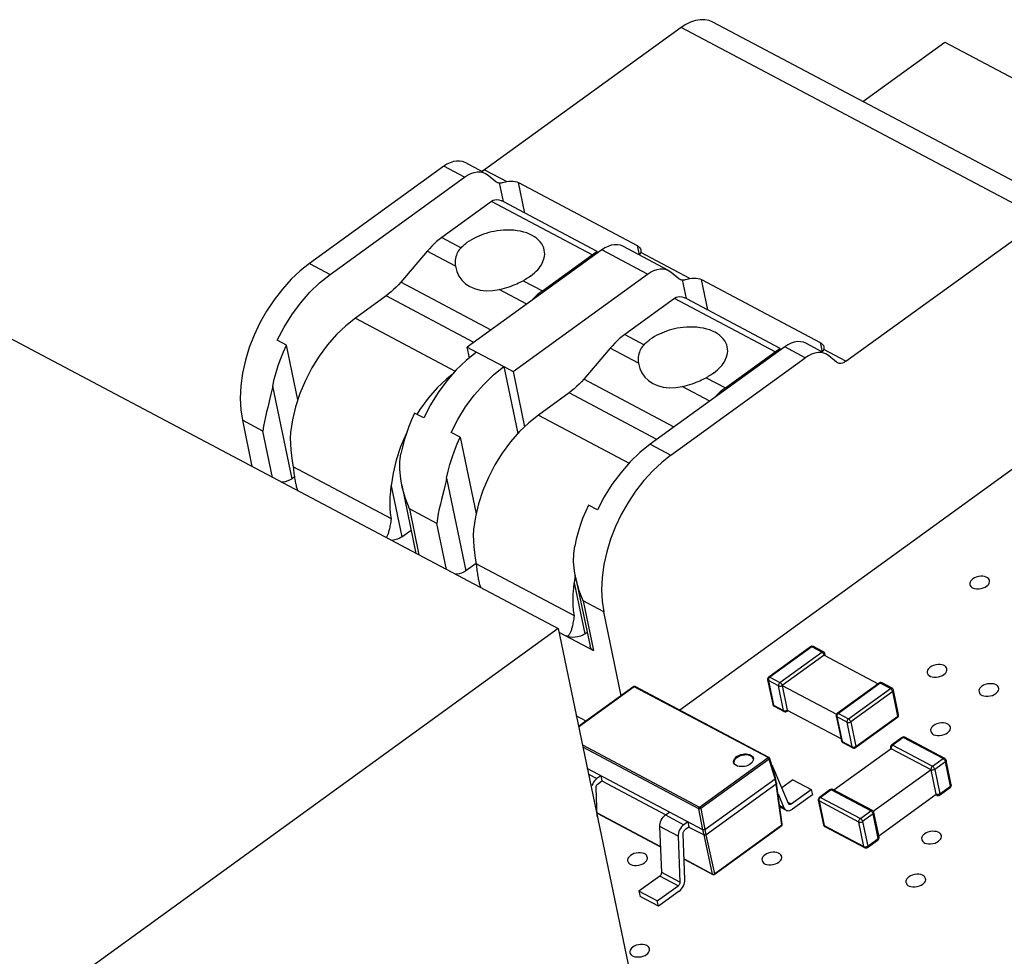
# Model space of a CAD drawing. Header units: millimetres. Extents: x 0 to 210, y 0 to 297.
# Tile 13 of 15: x 95 to 115, y 237 to 256. Entities that reach past the tile are written whole.
import ezdxf

# ---------------------------------------------------------------- set-up
doc = ezdxf.new("R2010")
doc.units = ezdxf.units.MM
doc.header["$LTSCALE"] = 19.36
doc.layers.get('0').update_dxf_attribs({"linetype": 'CONTINUOUS'})

msp = doc.modelspace()

# ---------------------------------------------------------------- linework, layer by layer
at = {"color": 7, "linetype": 'Continuous'}
for p, q in [((115.907, 251.853), (108.655, 255.695)), ((108.017, 255.586), (104.074, 252.73)), ((111.661, 254.102), (113.307, 255.294)), ((113.307, 255.294), (122.762, 250.284)), ((103.257, 252.802), (100.56, 250.848)), ((104.047, 252.681), (103.682, 252.874)), ((104.039, 252.709), (104.014, 252.699)), ((104.074, 252.73), (104.039, 252.709)), ((100.973, 250.63), (103.67, 252.583)), ((104.095, 252.655), (104.143, 252.624)), ((104.143, 252.624), (104.298, 252.495)), ((104.354, 252.47), (104.367, 252.469)), ((104.367, 252.469), (104.388, 252.469)), ((104.752, 252.473), (107.139, 251.209)), ((104.216, 252.096), (103.214, 251.37)), ((106.334, 251.093), (104.458, 252.087)), ((111.326, 248.888), (115.269, 251.743)), ((106.424, 251.124), (103.727, 249.17)), ((107.767, 250.71), (106.849, 251.196)), ((102.92, 251.096), (102.391, 250.475)), ((105.234, 250.3), (106.236, 251.026)), ((106.34, 251.063), (106.334, 251.093)), ((106.334, 251.093), (106.334, 251.093)), ((104.645, 248.684), (107.342, 250.637)), ((107.767, 250.71), (107.815, 250.678)), ((107.815, 250.678), (107.97, 250.549)), ((108.026, 250.525), (108.039, 250.523)), ((108.039, 250.523), (108.06, 250.524)), ((108.424, 250.528), (110.811, 249.263)), ((102.097, 250.2), (101.482, 249.754)), ((107.888, 250.15), (106.886, 249.425)), ((110.006, 249.147), (108.13, 250.142)), ((93.204, 250.066), (105.551, 243.524)), ((100.098, 249.213), (99.914, 249.31)), ((100.327, 248.112), (100.098, 249.213)), ((103.77, 248.961), (103.727, 249.17)), ((103.727, 249.17), (103.91, 249.073)), ((106.592, 249.15), (106.063, 248.529)), ((110.096, 249.178), (107.399, 247.225)), ((110.012, 249.118), (110.006, 249.147)), ((110.006, 249.147), (110.006, 249.147)), ((110.853, 249.075), (110.521, 249.251)), ((107.812, 247.006), (110.509, 248.959)), ((108.906, 248.355), (109.908, 249.08)), ((110.872, 249.107), (110.879, 249.124)), ((110.982, 249), (110.934, 249.032)), ((111.137, 248.871), (110.982, 249)), ((104.461, 248.781), (104.741, 247.437)), ((104.461, 248.781), (104.645, 248.684)), ((111.156, 248.859), (111.137, 248.871)), ((104.645, 248.684), (104.876, 247.573)), ((105.769, 248.254), (105.154, 247.809)), ((116.582, 248.111), (107.99, 241.889)), ((102.852, 247.754), (102.668, 247.851)), ((102.778, 247.923), (102.723, 247.834)), ((99.214, 247.705), (99.407, 246.779)), ((103.586, 247.365), (103.402, 247.462)), ((103.586, 247.365), (103.906, 245.829)), ((102.39, 247.173), (102.302, 246.906)), ((102.206, 245.728), (100.236, 246.772)), ((100.259, 246.568), (100.211, 246.533)), ((100.211, 246.533), (100.17, 246.508)), ((102.413, 246.404), (102.698, 245.035)), ((106.34, 245.906), (106.156, 246.003)), ((102.415, 245.366), (102.601, 245.501)), ((103.903, 244.832), (103.7, 244.685)), ((105.878, 243.782), (103.908, 244.826)), ((105.895, 244.588), (105.874, 244.441)), ((105.901, 244.555), (106.19, 243.171)), ((106.817, 242.179), (106.467, 243.862)), ((105.551, 243.524), (92.951, 234.4)), ((105.551, 243.524), (107.297, 235.142)), ((105.565, 243.454), (106.261, 243.086)), ((106.087, 243.42), (106.131, 243.452)), ((110.615, 243.162), (109.775, 242.553)), ((110.626, 243.168), (110.615, 243.162)), ((110.874, 243.059), (110.672, 243.166)), ((110.911, 242.978), (110.902, 243.022)), ((110.886, 242.992), (110.046, 242.383)), ((110.886, 242.992), (111.971, 242.417)), ((109.754, 242.499), (109.857, 242.006)), ((111.992, 242.432), (111.152, 241.824)), ((112.003, 242.438), (111.992, 242.432)), ((112.251, 242.329), (112.049, 242.436)), ((110.046, 242.383), (110.148, 241.891)), ((110.046, 242.383), (111.137, 241.805)), ((112.381, 241.8), (112.279, 242.292)), ((109.884, 241.97), (110.086, 241.863)), ((110.132, 241.86), (110.143, 241.867)), ((110.143, 241.867), (110.158, 241.877)), ((110.148, 241.891), (111.225, 241.321)), ((106.115, 241.67), (105.915, 241.776)), ((111.131, 241.769), (111.234, 241.277)), ((111.52, 241.137), (112.36, 241.745)), ((111.261, 241.24), (111.463, 241.133)), ((112.453, 241.341), (112.24, 241.187)), ((112.465, 241.348), (112.453, 241.341)), ((113.308, 240.922), (112.51, 241.345)), ((112.233, 241.115), (111.085, 240.284)), ((111.509, 241.131), (111.52, 241.137)), ((112.218, 241.142), (112.219, 241.132)), ((112.219, 241.132), (112.223, 241.113)), ((113.032, 240.692), (112.233, 241.115)), ((113.438, 240.393), (113.336, 240.885)), ((113.032, 240.692), (111.873, 239.853)), ((113.134, 240.2), (113.032, 240.692)), ((111.004, 240.292), (110.792, 240.138)), ((111.017, 240.299), (111.004, 240.292)), ((111.86, 239.873), (111.061, 240.296)), ((113.205, 240.184), (113.417, 240.338)), ((110.77, 240.094), (110.771, 240.084)), ((110.771, 240.084), (110.873, 239.591)), ((111.985, 239.368), (113.134, 240.2)), ((113.129, 240.19), (113.148, 240.18)), ((113.193, 240.178), (113.205, 240.184)), ((111.99, 239.344), (111.888, 239.836)), ((110.901, 239.555), (111.7, 239.131)), ((111.756, 239.135), (111.969, 239.289)), ((111.745, 239.129), (111.757, 239.135))]:
    msp.add_line(p, q, dxfattribs=at)
at = {"color": 9, "linetype": 'Continuous'}
for p, q in [((115.269, 251.743), (108.017, 255.586)), ((103.67, 252.583), (103.257, 252.802)), ((104.074, 252.73), (104.52, 252.493)), ((104.367, 252.469), (104.446, 252.092)), ((104.879, 251.864), (104.752, 252.473)), ((106.236, 251.026), (104.216, 252.096)), ((103.214, 251.37), (103.601, 251.166)), ((107.342, 250.637), (106.424, 251.124)), ((107.139, 251.209), (107.178, 251.022)), ((103.489, 250.794), (102.92, 251.096)), ((106.243, 250.992), (106.236, 251.026)), ((108.192, 250.548), (107.207, 251.07)), ((100.56, 250.848), (100.973, 250.63)), ((108.039, 250.523), (108.118, 250.147)), ((108.551, 249.918), (108.424, 250.528)), ((104.203, 249.515), (102.391, 250.475)), ((104.921, 250.035), (104.37, 250.327)), ((104.847, 250.505), (105.234, 250.3)), ((103.859, 249.266), (102.097, 250.2)), ((109.908, 249.08), (107.888, 250.15)), ((101.482, 249.754), (103.485, 248.693)), ((106.886, 249.425), (107.273, 249.22)), ((107.161, 248.848), (106.592, 249.15)), ((110.509, 248.959), (110.096, 249.178)), ((110.811, 249.263), (110.85, 249.076)), ((103.91, 249.073), (104.461, 248.781)), ((109.915, 249.047), (109.908, 249.08)), ((111.326, 248.888), (110.879, 249.124)), ((108.519, 248.56), (108.906, 248.355)), ((100.211, 246.533), (99.824, 248.392)), ((107.875, 247.57), (106.063, 248.529)), ((108.593, 248.09), (108.042, 248.382)), ((107.531, 247.321), (105.769, 248.254)), ((105.154, 247.809), (106.973, 246.845)), ((99.627, 247.486), (99.214, 247.705)), ((99.82, 246.56), (99.627, 247.486)), ((107.399, 247.225), (107.812, 247.006)), ((102.202, 246.387), (102.415, 245.366)), ((103.313, 246.544), (103.7, 244.685)), ((102.565, 245.929), (102.758, 245.004)), ((103.116, 245.637), (102.565, 245.929)), ((103.309, 244.712), (103.116, 245.637)), ((105.874, 244.441), (106.087, 243.42)), ((106.053, 244.081), (106.261, 243.086)), ((106.467, 243.862), (106.053, 244.081)), ((110.638, 243.16), (109.798, 242.552)), ((110, 242.445), (110.84, 243.053)), ((110.84, 243.053), (110.638, 243.16)), ((110.672, 243.166), (110.672, 243.166)), ((110.851, 243.059), (110.84, 243.053)), ((110.882, 243.003), (110.886, 242.992)), ((110.894, 242.999), (110.886, 242.992)), ((109.76, 242.488), (109.768, 242.482)), ((109.768, 242.494), (109.768, 242.482)), ((109.768, 242.482), (109.871, 241.989)), ((109.97, 242.375), (109.768, 242.482)), ((109.798, 242.552), (110, 242.445)), ((112.015, 242.43), (111.175, 241.822)), ((111.998, 242.434), (111.992, 242.432)), ((112.217, 242.323), (112.015, 242.43)), ((112.049, 242.436), (112.049, 242.436)), ((107.079, 242.359), (105.962, 241.55)), ((107.068, 242.36), (107.068, 242.36)), ((109.762, 240.938), (107.079, 242.359)), ((110.073, 241.882), (109.97, 242.375)), ((111.377, 241.715), (112.217, 242.323)), ((112.263, 242.262), (111.423, 241.654)), ((112.227, 242.317), (112.217, 242.323)), ((112.365, 241.77), (112.263, 242.262)), ((109.871, 241.989), (110.073, 241.882)), ((110.137, 241.884), (110.148, 241.891)), ((111.347, 241.645), (111.145, 241.752)), ((111.145, 241.752), (111.248, 241.26)), ((111.166, 241.813), (111.175, 241.822)), ((111.175, 241.822), (111.377, 241.715)), ((111.45, 241.153), (111.347, 241.645)), ((111.423, 241.654), (111.525, 241.161)), ((111.525, 241.161), (112.365, 241.77)), ((112.365, 241.751), (112.36, 241.745)), ((111.234, 241.277), (111.234, 241.277)), ((111.248, 241.26), (111.45, 241.153)), ((112.476, 241.339), (112.263, 241.185)), ((112.458, 241.343), (112.453, 241.341)), ((112.453, 241.341), (112.453, 241.341)), ((113.274, 240.916), (112.476, 241.339)), ((106.037, 241.19), (108.389, 239.944)), ((108.374, 239.91), (106.047, 241.143)), ((111.514, 241.155), (111.525, 241.161)), ((112.225, 241.121), (112.233, 241.115)), ((112.232, 241.127), (112.233, 241.115)), ((112.263, 241.185), (113.062, 240.762)), ((108.389, 239.944), (109.762, 240.938)), ((109.784, 240.908), (108.411, 239.914)), ((109.903, 240.513), (109.784, 240.908)), ((109.788, 240.924), (109.904, 240.537)), ((113.062, 240.762), (113.274, 240.916)), ((113.32, 240.854), (113.107, 240.701)), ((113.284, 240.922), (113.274, 240.916)), ((113.316, 240.866), (113.32, 240.854)), ((113.328, 240.862), (113.32, 240.854)), ((113.422, 240.362), (113.32, 240.854)), ((113.336, 240.885), (113.336, 240.885)), ((109.843, 240.754), (109.867, 240.741)), ((113.107, 240.701), (113.21, 240.208)), ((106.159, 240.605), (106.328, 240.515)), ((109.925, 240.409), (109.903, 240.513)), ((110.04, 239.585), (109.925, 240.409)), ((111.027, 240.29), (110.815, 240.136)), ((111.004, 240.292), (111.004, 240.292)), ((111.826, 239.867), (111.027, 240.29)), ((113.21, 240.208), (113.422, 240.362)), ((110.777, 240.073), (110.785, 240.067)), ((110.785, 240.067), (110.888, 239.574)), ((111.584, 239.643), (110.785, 240.067)), ((110.805, 240.128), (110.815, 240.136)), ((110.806, 240.14), (110.815, 240.136)), ((110.815, 240.136), (111.614, 239.713)), ((113.145, 240.196), (113.134, 240.2)), ((113.138, 240.19), (113.134, 240.2)), ((113.205, 240.184), (113.205, 240.184)), ((113.211, 240.198), (113.21, 240.208)), ((108.456, 239.488), (108.374, 239.91)), ((108.411, 239.914), (108.493, 239.493)), ((109.996, 239.974), (110.081, 239.929)), ((110.161, 240.043), (110.229, 240.007)), ((111.614, 239.713), (111.826, 239.867)), ((106.332, 239.828), (107.606, 239.153)), ((107.705, 239.785), (108.073, 239.591)), ((111.871, 239.806), (111.659, 239.652)), ((111.659, 239.652), (111.762, 239.16)), ((111.868, 239.817), (111.871, 239.806)), ((111.974, 239.313), (111.871, 239.806)), ((111.888, 239.836), (111.888, 239.836)), ((107.957, 239.358), (107.59, 239.552)), ((108.478, 239.384), (108.456, 239.488)), ((108.493, 239.493), (108.515, 239.388)), ((108.687, 238.605), (110.04, 239.585)), ((110.037, 239.573), (110.037, 239.573)), ((110.048, 239.599), (110.048, 239.599)), ((110.873, 239.591), (110.873, 239.591)), ((110.888, 239.574), (111.686, 239.151)), ((111.686, 239.151), (111.584, 239.643)), ((108.649, 238.601), (108.478, 239.384)), ((108.515, 239.388), (108.687, 238.605)), ((111.762, 239.16), (111.974, 239.313)), ((111.973, 239.295), (111.969, 239.289)), ((111.75, 239.153), (111.762, 239.16)), ((108.077, 238.904), (108.649, 238.601)), ((107.956, 238.361), (107.589, 238.556)), ((107.995, 238.439), (107.628, 238.634)), ((108.656, 238.592), (108.656, 238.592)), ((108.684, 238.593), (108.684, 238.593))]:
    msp.add_line(p, q, dxfattribs=at)
at = {"color": 6, "linetype": 'Continuous'}
for p, q in [((107.068, 242.36), (105.96, 241.558)), ((107.096, 242.362), (107.096, 242.362)), ((109.779, 240.941), (107.096, 242.362)), ((109.077, 240.827), (109.072, 240.841)), ((109.072, 240.841), (109.076, 240.82)), ((109.473, 240.903), (109.468, 240.924)), ((109.911, 240.53), (109.792, 240.925)), ((108.456, 239.488), (106.135, 240.718)), ((109.434, 240.832), (109.408, 240.81)), ((110.172, 240.016), (109.867, 240.741)), ((106.409, 240.573), (106.328, 240.515)), ((106.35, 240.41), (106.43, 240.468)), ((106.409, 240.573), (106.43, 240.468)), ((106.43, 240.468), (107.709, 239.791)), ((108.493, 239.493), (109.903, 240.513)), ((109.911, 240.529), (109.911, 240.53)), ((109.933, 240.424), (109.911, 240.529)), ((110.262, 240.491), (110.04, 240.331)), ((110.262, 240.491), (110.629, 240.297)), ((106.243, 240.41), (106.229, 240.378)), ((106.335, 239.758), (106.312, 240.333)), ((108.515, 239.388), (109.925, 240.409)), ((109.933, 240.424), (109.933, 240.423)), ((110.048, 239.599), (109.933, 240.423)), ((110.229, 240.007), (110.629, 240.297)), ((110.629, 240.297), (110.651, 240.192)), ((109.963, 240.209), (110.081, 239.929)), ((110.651, 240.192), (110.25, 239.902)), ((110, 239.946), (110.123, 239.88)), ((110.168, 240.009), (110.186, 240)), ((110.179, 240.006), (110.172, 240.016)), ((110.186, 240), (110.179, 240.006)), ((106.333, 239.822), (107.606, 239.147)), ((107.659, 239.741), (107.681, 239.765)), ((107.681, 239.765), (107.705, 239.785)), ((107.705, 239.785), (107.786, 239.843)), ((107.628, 238.634), (107.59, 239.552)), ((107.987, 239.486), (107.973, 239.454)), ((108.153, 239.649), (108.073, 239.591)), ((108.175, 239.544), (108.094, 239.486)), ((108.153, 239.649), (108.175, 239.544)), ((108.175, 239.544), (108.478, 239.384)), ((108.684, 238.593), (110.037, 239.573)), ((107.957, 239.358), (107.995, 238.439)), ((108.094, 238.49), (108.056, 239.408)), ((108.077, 238.898), (108.656, 238.592)), ((107.589, 238.556), (107.172, 238.254)), ((107.539, 238.06), (107.956, 238.361)), ((108.064, 238.361), (108.077, 238.394)), ((107.172, 238.254), (107.194, 238.149)), ((107.539, 238.06), (107.172, 238.254)), ((107.561, 237.955), (107.194, 238.149)), ((107.978, 238.257), (107.561, 237.955)), ((107.561, 237.955), (107.539, 238.06))]:
    msp.add_line(p, q, dxfattribs=at)
at = {"color": 7, "linetype": 'Continuous'}
for points in [[(108.655, 255.695), (108.579, 255.725), (108.493, 255.742), (108.401, 255.743), (108.305, 255.726), (108.207, 255.693), (108.112, 255.647), (108.017, 255.586)], [(103.682, 252.874), (103.632, 252.895), (103.574, 252.906), (103.513, 252.906), (103.449, 252.895), (103.384, 252.873), (103.32, 252.842), (103.257, 252.802)], [(103.67, 252.583), (103.733, 252.623), (103.797, 252.654), (103.862, 252.676), (103.926, 252.687), (103.987, 252.687), (104.045, 252.676), (104.095, 252.655)], [(104.298, 252.495), (104.308, 252.488), (104.317, 252.482)], [(104.388, 252.469), (104.411, 252.472), (104.436, 252.476), (104.464, 252.481), (104.492, 252.487), (104.52, 252.493)], [(104.52, 252.493), (104.563, 252.501), (104.604, 252.503), (104.646, 252.502), (104.685, 252.496), (104.72, 252.487), (104.752, 252.473)], [(104.317, 252.482), (104.318, 252.481), (104.33, 252.476), (104.342, 252.473), (104.354, 252.47)], [(104.458, 252.087), (104.413, 252.107), (104.366, 252.121), (104.322, 252.126), (104.281, 252.123), (104.246, 252.113), (104.216, 252.096)], [(105.229, 250.855), (105.246, 250.892), (105.259, 250.926), (105.269, 250.962), (105.276, 250.999), (105.28, 251.038), (105.279, 251.079), (105.273, 251.121), (105.261, 251.164), (105.244, 251.206), (105.221, 251.247), (105.192, 251.285), (105.158, 251.322), (105.119, 251.356), (105.075, 251.387), (105.027, 251.415), (104.975, 251.44), (104.919, 251.463), (104.859, 251.481), (104.795, 251.497), (104.728, 251.509), (104.659, 251.517), (104.59, 251.521), (104.521, 251.522), (104.454, 251.519), (104.389, 251.513), (104.326, 251.505), (104.267, 251.495), (104.211, 251.484), (104.157, 251.47), (104.106, 251.455), (104.055, 251.439), (104.006, 251.421), (103.957, 251.401), (103.909, 251.379), (103.861, 251.355), (103.814, 251.329), (103.767, 251.3), (103.721, 251.269)], [(103.214, 251.37), (103.163, 251.331), (103.112, 251.29), (103.062, 251.245), (103.014, 251.197), (102.966, 251.148), (102.92, 251.096)], [(103.601, 251.166), (103.581, 251.144), (103.563, 251.122), (103.547, 251.098), (103.533, 251.073), (103.52, 251.046), (103.508, 251.018), (103.499, 250.987), (103.491, 250.953), (103.486, 250.917), (103.483, 250.878), (103.484, 250.837), (103.489, 250.794)], [(103.601, 251.166), (103.619, 251.184), (103.638, 251.201), (103.657, 251.219), (103.678, 251.236), (103.699, 251.252), (103.721, 251.269)], [(106.849, 251.196), (106.799, 251.217), (106.741, 251.228), (106.68, 251.228), (106.616, 251.217), (106.551, 251.195), (106.487, 251.164), (106.424, 251.124)], [(107.139, 251.209), (107.165, 251.191), (107.186, 251.171), (107.201, 251.148), (107.21, 251.124)], [(107.21, 251.124), (107.212, 251.097), (107.207, 251.07)], [(106.236, 251.026), (106.287, 251.062), (106.307, 251.076), (106.321, 251.086), (106.331, 251.091), (106.334, 251.093)], [(107.174, 251.024), (107.176, 251.025), (107.19, 251.038), (107.2, 251.053), (107.207, 251.07)], [(100.56, 250.848), (100.376, 250.704), (100.196, 250.535), (100.019, 250.339), (99.851, 250.125), (99.7, 249.897), (99.566, 249.66), (99.449, 249.414), (99.352, 249.163), (99.274, 248.908), (99.217, 248.651), (99.183, 248.393), (99.171, 248.145), (99.181, 247.917), (99.214, 247.705)], [(103.489, 250.794), (103.516, 250.692), (103.558, 250.599), (103.617, 250.516), (103.692, 250.446), (103.777, 250.39), (103.809, 250.374)], [(104.993, 250.595), (105.036, 250.628), (105.075, 250.661), (105.109, 250.694), (105.14, 250.727), (105.168, 250.76), (105.192, 250.793), (105.213, 250.825), (105.229, 250.855)], [(107.342, 250.637), (107.405, 250.678), (107.469, 250.709), (107.534, 250.73), (107.598, 250.742), (107.659, 250.741), (107.717, 250.73), (107.767, 250.71)], [(99.914, 249.31), (100.05, 249.572), (100.204, 249.82), (100.379, 250.056), (100.568, 250.273), (100.765, 250.463), (100.973, 250.63)], [(104.993, 250.595), (104.97, 250.579), (104.947, 250.563), (104.923, 250.548), (104.898, 250.533), (104.873, 250.519), (104.847, 250.505)], [(107.97, 250.549), (107.98, 250.542), (107.989, 250.537)], [(107.989, 250.537), (107.991, 250.536), (108.002, 250.531), (108.014, 250.527), (108.026, 250.525)], [(108.06, 250.524), (108.083, 250.526), (108.108, 250.53), (108.136, 250.535), (108.164, 250.541), (108.192, 250.548)], [(108.192, 250.548), (108.235, 250.555), (108.276, 250.558), (108.318, 250.556), (108.357, 250.551), (108.392, 250.541), (108.424, 250.528)], [(102.391, 250.475), (102.345, 250.423), (102.298, 250.373), (102.249, 250.326), (102.199, 250.281), (102.149, 250.239), (102.097, 250.2)], [(103.809, 250.374), (103.875, 250.347), (103.986, 250.318), (104.108, 250.304), (104.237, 250.307), (104.37, 250.327)], [(104.37, 250.327), (104.425, 250.34), (104.476, 250.354), (104.523, 250.368), (104.568, 250.383), (104.61, 250.399), (104.649, 250.414), (104.687, 250.429), (104.722, 250.445), (104.755, 250.46), (104.787, 250.475), (104.818, 250.49), (104.847, 250.505)], [(105.234, 250.3), (105.182, 250.261), (105.132, 250.22), (105.082, 250.175), (105.033, 250.127), (105, 250.092)], [(108.13, 250.141), (108.085, 250.162), (108.038, 250.176), (107.994, 250.181), (107.953, 250.178), (107.918, 250.167), (107.888, 250.15)], [(101.482, 249.754), (101.289, 249.601), (101.104, 249.423), (100.925, 249.218), (100.758, 248.993), (100.61, 248.756), (100.481, 248.505), (100.37, 248.243), (100.282, 247.976), (100.22, 247.715), (100.182, 247.457)], [(108.901, 248.91), (108.918, 248.946), (108.931, 248.981), (108.941, 249.016), (108.948, 249.054), (108.952, 249.093), (108.951, 249.134), (108.945, 249.176), (108.933, 249.218), (108.916, 249.26), (108.893, 249.301), (108.864, 249.34), (108.83, 249.376), (108.791, 249.41), (108.747, 249.442), (108.699, 249.47), (108.647, 249.495), (108.591, 249.517), (108.531, 249.536), (108.467, 249.551), (108.4, 249.563), (108.331, 249.571), (108.262, 249.575), (108.193, 249.576), (108.126, 249.573), (108.061, 249.568), (107.998, 249.56), (107.939, 249.55), (107.883, 249.538), (107.829, 249.525), (107.778, 249.51), (107.727, 249.494), (107.678, 249.476), (107.629, 249.456), (107.581, 249.434), (107.533, 249.41), (107.486, 249.383), (107.44, 249.354), (107.393, 249.323)], [(106.886, 249.425), (106.835, 249.386), (106.784, 249.344), (106.734, 249.299), (106.686, 249.252), (106.638, 249.202), (106.592, 249.15)], [(99.824, 248.392), (99.855, 248.529), (99.891, 248.667), (99.934, 248.805), (99.983, 248.943), (100.038, 249.079), (100.098, 249.213)], [(107.273, 249.22), (107.253, 249.199), (107.235, 249.176), (107.219, 249.153), (107.205, 249.128), (107.192, 249.101), (107.18, 249.072), (107.171, 249.041), (107.163, 249.008), (107.158, 248.972), (107.155, 248.933), (107.157, 248.892), (107.161, 248.848)], [(107.273, 249.22), (107.291, 249.238), (107.31, 249.256), (107.329, 249.273), (107.35, 249.29), (107.371, 249.307), (107.393, 249.323)], [(109.908, 249.08), (109.959, 249.117), (109.979, 249.131), (109.993, 249.14), (110.003, 249.146), (110.006, 249.147)], [(110.521, 249.251), (110.471, 249.271), (110.413, 249.282), (110.352, 249.283), (110.288, 249.271), (110.223, 249.25), (110.159, 249.219), (110.096, 249.178)], [(110.811, 249.263), (110.837, 249.246), (110.858, 249.226), (110.873, 249.203), (110.882, 249.178)], [(110.882, 249.178), (110.884, 249.151), (110.879, 249.124)], [(103.91, 249.073), (103.702, 248.907), (103.505, 248.716), (103.316, 248.499), (103.142, 248.264), (102.988, 248.016), (102.852, 247.754)], [(110.934, 249.032), (110.884, 249.052), (110.827, 249.063), (110.765, 249.064), (110.701, 249.052), (110.636, 249.031), (110.572, 249), (110.509, 248.959)], [(110.846, 249.079), (110.848, 249.08), (110.862, 249.092), (110.872, 249.107)], [(103.402, 247.462), (103.538, 247.724), (103.693, 247.972), (103.867, 248.208), (104.056, 248.424), (104.253, 248.615), (104.461, 248.781)], [(107.161, 248.848), (107.188, 248.746), (107.23, 248.654), (107.289, 248.571), (107.364, 248.5), (107.449, 248.444), (107.482, 248.428)], [(108.665, 248.649), (108.708, 248.682), (108.747, 248.715), (108.781, 248.748), (108.812, 248.781), (108.84, 248.814), (108.864, 248.847), (108.885, 248.88), (108.901, 248.91)], [(111.326, 248.888), (111.292, 248.867), (111.258, 248.853), (111.224, 248.846), (111.191, 248.847), (111.162, 248.855), (111.156, 248.859)], [(103.423, 248.621), (103.308, 248.531), (103.124, 248.353), (102.945, 248.148), (102.778, 247.923)], [(108.042, 248.382), (108.097, 248.394), (108.148, 248.408), (108.195, 248.423), (108.24, 248.438), (108.282, 248.453), (108.321, 248.468), (108.359, 248.484), (108.394, 248.499), (108.427, 248.514), (108.459, 248.529), (108.49, 248.544), (108.519, 248.56)], [(108.665, 248.649), (108.642, 248.633), (108.619, 248.618), (108.595, 248.602), (108.57, 248.588), (108.545, 248.573), (108.519, 248.56)], [(99.824, 248.392), (99.807, 248.311), (99.788, 248.228), (99.767, 248.142)], [(106.063, 248.529), (106.017, 248.477), (105.97, 248.427), (105.921, 248.38), (105.871, 248.335), (105.821, 248.293), (105.769, 248.254)], [(107.482, 248.428), (107.547, 248.401), (107.658, 248.372), (107.78, 248.358), (107.909, 248.361), (108.042, 248.382)], [(108.906, 248.355), (108.854, 248.316), (108.804, 248.274), (108.754, 248.229), (108.705, 248.182), (108.672, 248.147)], [(99.767, 248.142), (99.722, 247.964), (99.699, 247.872), (99.677, 247.777), (99.657, 247.681), (99.64, 247.584), (99.627, 247.486)], [(102.668, 247.851), (102.608, 247.717), (102.554, 247.581), (102.505, 247.443), (102.462, 247.305), (102.425, 247.168), (102.395, 247.03)], [(105.154, 247.809), (104.961, 247.655), (104.776, 247.477), (104.597, 247.272), (104.43, 247.048), (104.282, 246.81), (104.153, 246.56), (104.042, 246.297), (103.954, 246.03), (103.892, 245.769), (103.854, 245.511)], [(100.182, 247.457), (100.175, 247.345), (100.177, 247.23), (100.184, 247.113), (100.197, 246.996), (100.215, 246.883), (100.236, 246.772)], [(102.506, 247.446), (102.5, 247.435), (102.39, 247.173)], [(103.313, 246.544), (103.343, 246.681), (103.38, 246.819), (103.423, 246.957), (103.472, 247.095), (103.526, 247.23), (103.586, 247.365)], [(107.399, 247.225), (107.191, 247.058), (106.994, 246.868), (106.805, 246.651), (106.63, 246.415), (106.476, 246.168), (106.34, 245.906)], [(102.413, 246.404), (102.391, 246.529), (102.373, 246.715), (102.376, 246.881), (102.395, 247.03)], [(107.812, 247.006), (107.628, 246.861), (107.449, 246.693), (107.271, 246.497), (107.103, 246.282), (106.952, 246.055), (106.818, 245.817), (106.702, 245.572), (106.604, 245.321), (106.526, 245.065), (106.469, 244.808), (106.435, 244.551), (106.423, 244.303), (106.433, 244.074), (106.467, 243.862)], [(100.236, 246.772), (100.239, 246.736), (100.242, 246.701)], [(102.302, 246.906), (102.24, 246.645), (102.202, 246.387)], [(100.242, 246.701), (100.246, 246.667), (100.25, 246.635), (100.254, 246.604), (100.258, 246.575), (100.262, 246.546), (100.267, 246.519), (100.271, 246.493), (100.276, 246.468), (100.28, 246.446)], [(100.17, 246.508), (100.124, 246.487), (100.073, 246.472), (100.02, 246.463), (100.005, 246.462)], [(100.28, 246.446), (100.286, 246.421), (100.291, 246.399), (100.296, 246.379), (100.302, 246.359), (100.307, 246.34), (100.313, 246.322), (100.319, 246.305), (100.323, 246.294)], [(102.206, 245.728), (102.189, 245.837), (102.18, 245.946), (102.178, 246.056), (102.183, 246.167), (102.191, 246.276), (102.202, 246.387)], [(102.565, 245.929), (102.486, 246.133), (102.428, 246.333), (102.413, 246.404)], [(103.313, 246.544), (103.296, 246.463), (103.276, 246.38), (103.255, 246.294)], [(103.255, 246.294), (103.21, 246.116), (103.187, 246.023), (103.165, 245.929), (103.145, 245.833), (103.129, 245.736), (103.116, 245.637)], [(106.156, 246.003), (106.096, 245.869), (106.042, 245.733), (105.993, 245.595), (105.95, 245.457), (105.914, 245.319), (105.883, 245.182)], [(102.103, 245.351), (102.107, 245.357), (102.114, 245.367), (102.12, 245.379), (102.126, 245.392), (102.132, 245.406), (102.138, 245.421), (102.144, 245.437), (102.15, 245.454), (102.155, 245.472), (102.161, 245.492), (102.166, 245.513), (102.172, 245.535), (102.177, 245.558), (102.182, 245.583), (102.187, 245.609), (102.192, 245.636), (102.197, 245.665), (102.202, 245.696), (102.206, 245.728)], [(103.854, 245.511), (103.847, 245.399), (103.849, 245.284), (103.856, 245.167), (103.869, 245.05), (103.887, 244.937), (103.908, 244.826)], [(102.415, 245.366), (102.373, 245.34), (102.327, 245.32), (102.276, 245.305), (102.223, 245.295), (102.208, 245.295)], [(105.901, 244.555), (105.879, 244.681), (105.861, 244.866), (105.864, 245.033), (105.883, 245.182)], [(103.908, 244.826), (103.911, 244.79), (103.914, 244.755), (103.918, 244.722), (103.922, 244.69), (103.926, 244.659), (103.93, 244.629), (103.934, 244.601), (103.939, 244.573), (103.943, 244.547), (103.948, 244.522), (103.952, 244.501)], [(103.7, 244.685), (103.658, 244.659), (103.612, 244.639), (103.561, 244.624), (103.508, 244.614), (103.493, 244.614)], [(103.952, 244.501), (103.958, 244.476), (103.963, 244.454), (103.968, 244.433), (103.974, 244.413), (103.979, 244.394), (103.985, 244.376), (103.991, 244.359), (103.995, 244.348)], [(105.878, 243.782), (105.861, 243.891), (105.852, 244), (105.85, 244.111), (105.855, 244.221), (105.863, 244.331), (105.874, 244.441)], [(106.053, 244.081), (105.974, 244.285), (105.917, 244.485), (105.901, 244.555)], [(113.872, 244.522), (113.848, 244.503), (113.829, 244.482), (113.817, 244.46), (113.811, 244.436), (113.812, 244.414), (113.813, 244.408)], [(113.813, 244.408), (113.819, 244.392), (113.832, 244.371), (113.851, 244.352), (113.878, 244.339), (113.91, 244.329), (113.948, 244.323), (113.989, 244.323), (114.036, 244.329), (114.081, 244.341), (114.117, 244.356), (114.147, 244.376)], [(114.206, 244.49), (114.2, 244.507), (114.187, 244.528), (114.167, 244.546), (114.141, 244.56), (114.108, 244.57), (114.071, 244.575), (114.029, 244.575), (113.983, 244.569), (113.938, 244.558), (113.902, 244.542), (113.872, 244.522)], [(114.147, 244.376), (114.171, 244.395), (114.189, 244.416), (114.201, 244.439), (114.207, 244.462), (114.207, 244.485), (114.206, 244.49)], [(105.71, 243.378), (105.717, 243.375), (105.724, 243.373), (105.732, 243.373), (105.739, 243.375), (105.746, 243.377), (105.752, 243.381), (105.759, 243.387), (105.766, 243.394), (105.773, 243.402), (105.779, 243.411), (105.786, 243.422), (105.792, 243.434), (105.798, 243.446), (105.804, 243.46), (105.81, 243.475), (105.816, 243.491), (105.822, 243.508), (105.827, 243.527), (105.833, 243.546), (105.838, 243.567), (105.844, 243.589), (105.849, 243.612), (105.854, 243.637), (105.859, 243.663), (105.864, 243.691), (105.869, 243.72), (105.874, 243.75), (105.878, 243.782)], [(106.087, 243.42), (106.045, 243.395), (105.999, 243.374), (105.948, 243.359), (105.895, 243.35), (105.843, 243.347), (105.793, 243.352), (105.749, 243.362), (105.71, 243.378)], [(106.261, 243.086), (106.228, 243.108), (106.205, 243.134), (106.192, 243.164), (106.19, 243.171)], [(110.672, 243.166), (110.664, 243.169), (110.65, 243.172), (110.637, 243.171), (110.626, 243.168)], [(110.902, 243.022), (110.901, 243.026), (110.897, 243.035), (110.892, 243.043), (110.886, 243.051), (110.878, 243.057), (110.874, 243.059)], [(113.016, 242.751), (112.992, 242.732), (112.973, 242.711), (112.961, 242.689), (112.955, 242.665), (112.956, 242.642), (112.957, 242.637)], [(112.957, 242.637), (112.963, 242.621), (112.976, 242.6), (112.995, 242.581), (113.022, 242.567), (113.054, 242.558), (113.092, 242.552), (113.133, 242.552), (113.18, 242.558), (113.225, 242.57), (113.261, 242.585), (113.291, 242.605)], [(113.35, 242.719), (113.344, 242.736), (113.33, 242.757), (113.311, 242.775), (113.285, 242.789), (113.252, 242.798), (113.215, 242.804), (113.173, 242.804), (113.127, 242.798), (113.082, 242.787), (113.046, 242.771), (113.016, 242.751)], [(113.291, 242.605), (113.315, 242.624), (113.333, 242.645), (113.345, 242.668), (113.351, 242.691), (113.351, 242.714), (113.35, 242.719)], [(109.775, 242.553), (109.765, 242.543), (109.757, 242.531), (109.754, 242.517), (109.753, 242.504), (109.754, 242.499)], [(112.049, 242.436), (112.041, 242.44), (112.027, 242.442), (112.014, 242.441), (112.003, 242.438)], [(114.389, 242.335), (114.383, 242.352), (114.37, 242.372), (114.35, 242.391), (114.324, 242.405), (114.292, 242.414), (114.254, 242.42), (114.212, 242.42), (114.166, 242.414), (114.121, 242.402), (114.085, 242.387), (114.055, 242.367)], [(112.279, 242.292), (112.278, 242.296), (112.274, 242.305), (112.269, 242.314), (112.263, 242.321), (112.255, 242.327), (112.251, 242.329)], [(114.055, 242.367), (114.031, 242.348), (114.013, 242.327), (114, 242.304), (113.994, 242.281), (113.995, 242.258), (113.996, 242.253)], [(113.996, 242.253), (114.002, 242.236), (114.015, 242.215), (114.035, 242.197), (114.061, 242.183), (114.093, 242.174), (114.131, 242.168), (114.173, 242.168), (114.219, 242.174), (114.264, 242.185), (114.3, 242.201), (114.33, 242.221)], [(114.33, 242.221), (114.354, 242.24), (114.372, 242.261), (114.385, 242.283), (114.391, 242.307), (114.39, 242.33), (114.389, 242.335)], [(109.857, 242.006), (109.858, 242.003), (109.861, 241.994), (109.866, 241.985), (109.873, 241.978), (109.881, 241.972), (109.884, 241.97)], [(110.087, 241.863), (110.09, 241.861), (110.103, 241.857), (110.117, 241.857), (110.132, 241.86)], [(111.152, 241.824), (111.142, 241.814), (111.134, 241.801), (111.131, 241.788), (111.13, 241.774), (111.131, 241.769)], [(112.36, 241.745), (112.365, 241.75), (112.374, 241.759), (112.379, 241.771), (112.382, 241.783), (112.382, 241.797), (112.381, 241.8)], [(113.42, 241.547), (113.414, 241.563), (113.401, 241.584), (113.381, 241.603), (113.355, 241.617), (113.323, 241.626), (113.285, 241.632), (113.243, 241.632), (113.197, 241.626), (113.152, 241.614), (113.116, 241.599), (113.086, 241.579)], [(113.086, 241.579), (113.062, 241.56), (113.044, 241.539), (113.031, 241.516), (113.025, 241.493), (113.026, 241.47), (113.027, 241.465)], [(113.027, 241.465), (113.033, 241.448), (113.046, 241.427), (113.066, 241.409), (113.092, 241.395), (113.124, 241.385), (113.162, 241.38), (113.204, 241.38), (113.25, 241.386), (113.295, 241.397), (113.331, 241.413), (113.361, 241.433)], [(113.361, 241.433), (113.385, 241.452), (113.403, 241.473), (113.416, 241.495), (113.422, 241.519), (113.421, 241.541), (113.42, 241.547)], [(111.234, 241.277), (111.236, 241.268), (111.242, 241.258), (111.249, 241.249), (111.259, 241.242), (111.262, 241.24)], [(112.509, 241.345), (112.498, 241.349), (112.482, 241.351), (112.465, 241.348)], [(111.464, 241.133), (111.467, 241.131), (111.48, 241.128), (111.494, 241.127), (111.509, 241.131)], [(112.24, 241.187), (112.236, 241.184), (112.226, 241.172), (112.22, 241.158), (112.218, 241.142)], [(113.336, 240.885), (113.335, 240.887), (113.332, 240.897), (113.326, 240.906), (113.319, 240.914), (113.311, 240.92), (113.308, 240.922)], [(111.061, 240.296), (111.05, 240.301), (111.034, 240.302), (111.017, 240.299)], [(113.417, 240.338), (113.422, 240.342), (113.431, 240.352), (113.436, 240.363), (113.439, 240.376), (113.439, 240.389), (113.438, 240.393)], [(110.792, 240.138), (110.788, 240.135), (110.778, 240.124), (110.772, 240.109), (110.77, 240.094)], [(113.148, 240.18), (113.152, 240.178), (113.165, 240.174), (113.179, 240.174), (113.193, 240.178)], [(111.888, 239.836), (111.887, 239.838), (111.884, 239.848), (111.878, 239.857), (111.871, 239.865), (111.863, 239.871), (111.86, 239.873)], [(110.873, 239.591), (110.876, 239.582), (110.881, 239.572), (110.889, 239.563), (110.898, 239.556), (110.901, 239.554)], [(113.239, 239.372), (113.233, 239.389), (113.22, 239.41), (113.2, 239.428), (113.174, 239.442), (113.142, 239.452), (113.104, 239.457), (113.063, 239.458), (113.016, 239.451), (112.971, 239.44), (112.935, 239.425), (112.905, 239.405)], [(111.969, 239.289), (111.974, 239.293), (111.982, 239.303), (111.988, 239.314), (111.991, 239.327), (111.991, 239.341), (111.99, 239.344)], [(112.905, 239.405), (112.881, 239.385), (112.863, 239.365), (112.851, 239.342), (112.844, 239.319), (112.845, 239.296), (112.846, 239.291)], [(112.846, 239.291), (112.852, 239.274), (112.865, 239.253), (112.885, 239.235), (112.911, 239.221), (112.944, 239.211), (112.981, 239.206), (113.023, 239.206), (113.069, 239.212), (113.114, 239.223), (113.15, 239.239), (113.18, 239.259)], [(113.18, 239.259), (113.204, 239.278), (113.222, 239.298), (113.235, 239.321), (113.241, 239.344), (113.24, 239.367), (113.239, 239.372)], [(111.7, 239.131), (111.704, 239.129), (111.716, 239.126), (111.731, 239.125), (111.745, 239.129)], [(107.005, 238.974), (106.981, 238.955), (106.963, 238.934), (106.951, 238.912), (106.944, 238.888), (106.945, 238.866), (106.946, 238.86)], [(107.339, 238.942), (107.333, 238.959), (107.32, 238.98), (107.301, 238.998), (107.274, 239.012), (107.242, 239.022), (107.204, 239.027), (107.163, 239.027), (107.116, 239.021), (107.071, 239.01), (107.035, 238.994), (107.005, 238.974)], [(107.28, 238.828), (107.304, 238.847), (107.322, 238.868), (107.335, 238.891), (107.341, 238.914), (107.34, 238.937), (107.339, 238.942)], [(109.701, 238.984), (109.677, 238.964), (109.659, 238.944), (109.646, 238.921), (109.64, 238.898), (109.641, 238.875), (109.642, 238.87)], [(109.642, 238.87), (109.648, 238.853), (109.661, 238.832), (109.68, 238.814), (109.707, 238.8), (109.739, 238.79), (109.777, 238.785), (109.818, 238.785), (109.865, 238.791), (109.91, 238.802), (109.946, 238.818), (109.976, 238.838)], [(110.035, 238.952), (110.029, 238.968), (110.016, 238.989), (109.996, 239.007), (109.97, 239.021), (109.937, 239.031), (109.9, 239.036), (109.858, 239.037), (109.812, 239.03), (109.767, 239.019), (109.731, 239.004), (109.701, 238.984)], [(109.976, 238.838), (110, 238.857), (110.018, 238.878), (110.03, 238.9), (110.036, 238.923), (110.036, 238.946), (110.035, 238.952)], [(106.946, 238.86), (106.952, 238.844), (106.965, 238.823), (106.985, 238.804), (107.011, 238.791), (107.044, 238.781), (107.081, 238.775), (107.123, 238.775), (107.169, 238.781), (107.214, 238.793), (107.25, 238.808), (107.28, 238.828)], [(112.589, 238.543), (112.565, 238.524), (112.547, 238.503), (112.535, 238.48), (112.529, 238.457), (112.529, 238.434), (112.531, 238.429)], [(112.923, 238.511), (112.917, 238.527), (112.904, 238.548), (112.885, 238.567), (112.858, 238.58), (112.826, 238.59), (112.788, 238.596), (112.747, 238.596), (112.7, 238.59), (112.656, 238.578), (112.619, 238.563), (112.589, 238.543)], [(112.865, 238.397), (112.889, 238.416), (112.907, 238.437), (112.919, 238.459), (112.925, 238.483), (112.924, 238.505), (112.923, 238.511)], [(112.531, 238.429), (112.537, 238.412), (112.55, 238.391), (112.569, 238.373), (112.595, 238.359), (112.628, 238.349), (112.665, 238.344), (112.707, 238.344), (112.753, 238.35), (112.798, 238.361), (112.834, 238.377), (112.865, 238.397)], [(107.048, 237.135), (107.024, 237.116), (107.006, 237.095), (106.994, 237.073), (106.988, 237.049), (106.989, 237.026), (106.99, 237.021)], [(107.382, 237.103), (107.376, 237.12), (107.363, 237.141), (107.344, 237.159), (107.318, 237.173), (107.285, 237.182), (107.248, 237.188), (107.206, 237.188), (107.16, 237.182), (107.115, 237.171), (107.079, 237.155), (107.048, 237.135)], [(107.324, 236.989), (107.348, 237.008), (107.366, 237.029), (107.378, 237.052), (107.384, 237.075), (107.384, 237.098), (107.382, 237.103)], [(106.99, 237.021), (106.996, 237.005), (107.009, 236.984), (107.028, 236.965), (107.055, 236.951), (107.087, 236.942), (107.125, 236.936), (107.166, 236.936), (107.213, 236.942), (107.258, 236.954), (107.294, 236.969), (107.324, 236.989)]]:
    msp.add_lwpolyline(points, dxfattribs=at)
at = {"color": 9, "linetype": 'Continuous'}
for points in [[(110.615, 243.162), (110.621, 243.164), (110.629, 243.163), (110.638, 243.16)], [(110.638, 243.16), (110.649, 243.166), (110.659, 243.168), (110.668, 243.167), (110.672, 243.166)], [(110.84, 243.053), (110.85, 243.046), (110.86, 243.038), (110.869, 243.027), (110.876, 243.015), (110.882, 243.003)], [(110.874, 243.059), (110.87, 243.06), (110.861, 243.061), (110.851, 243.059)], [(110.902, 243.022), (110.902, 243.017), (110.9, 243.008), (110.894, 242.999)], [(109.754, 242.499), (109.755, 242.495), (109.76, 242.488)], [(109.798, 242.552), (109.789, 242.543), (109.78, 242.532), (109.774, 242.52), (109.769, 242.506), (109.768, 242.494)], [(109.798, 242.552), (109.789, 242.555), (109.781, 242.556), (109.775, 242.553)], [(110, 242.445), (109.991, 242.436), (109.982, 242.425), (109.976, 242.413), (109.971, 242.399), (109.969, 242.387), (109.97, 242.375)], [(110, 242.445), (110.01, 242.438), (110.02, 242.429), (110.029, 242.419), (110.037, 242.407), (110.042, 242.395), (110.046, 242.383)], [(112.015, 242.43), (112.006, 242.434), (111.998, 242.434)], [(112.015, 242.43), (112.026, 242.436), (112.036, 242.439), (112.045, 242.438), (112.049, 242.436)], [(107.068, 242.36), (107.066, 242.358), (107.065, 242.354), (107.065, 242.349)], [(107.079, 242.359), (107.075, 242.361), (107.071, 242.361), (107.068, 242.36)], [(109.97, 242.375), (109.981, 242.371), (109.994, 242.369), (110.008, 242.369), (110.022, 242.372), (110.035, 242.377), (110.046, 242.383)], [(112.217, 242.323), (112.228, 242.329), (112.238, 242.332), (112.247, 242.331), (112.251, 242.329)], [(112.263, 242.262), (112.259, 242.273), (112.253, 242.286), (112.246, 242.297), (112.237, 242.308), (112.227, 242.317)], [(112.263, 242.262), (112.271, 242.27), (112.277, 242.279), (112.279, 242.287), (112.279, 242.292)], [(109.857, 242.006), (109.858, 242.003), (109.863, 241.995), (109.871, 241.989)], [(109.871, 241.989), (109.875, 241.98), (109.881, 241.972), (109.884, 241.97)], [(110.073, 241.882), (110.084, 241.878), (110.096, 241.876), (110.11, 241.877), (110.124, 241.88), (110.137, 241.884)], [(110.073, 241.882), (110.077, 241.873), (110.082, 241.865), (110.086, 241.863)], [(110.148, 241.891), (110.149, 241.881), (110.148, 241.873), (110.143, 241.867)], [(111.175, 241.822), (111.166, 241.826), (111.158, 241.826), (111.152, 241.824)], [(111.145, 241.752), (111.137, 241.758), (111.132, 241.766), (111.131, 241.769)], [(111.145, 241.752), (111.145, 241.764), (111.146, 241.777), (111.151, 241.79), (111.157, 241.802), (111.166, 241.813)], [(111.347, 241.645), (111.346, 241.657), (111.348, 241.67), (111.353, 241.683), (111.359, 241.695), (111.368, 241.706), (111.377, 241.715)], [(111.347, 241.645), (111.358, 241.641), (111.371, 241.639), (111.385, 241.64), (111.399, 241.642), (111.412, 241.647), (111.423, 241.654)], [(111.423, 241.654), (111.419, 241.665), (111.413, 241.677), (111.406, 241.689), (111.397, 241.7), (111.387, 241.709), (111.377, 241.715)], [(112.365, 241.77), (112.374, 241.778), (112.38, 241.786), (112.382, 241.795), (112.381, 241.8)], [(112.365, 241.77), (112.366, 241.759), (112.365, 241.751)], [(111.248, 241.26), (111.24, 241.266), (111.235, 241.273), (111.234, 241.277)], [(111.261, 241.24), (111.258, 241.243), (111.252, 241.25), (111.248, 241.26)], [(112.476, 241.339), (112.466, 241.343), (112.458, 241.343)], [(112.476, 241.339), (112.486, 241.345), (112.496, 241.347), (112.505, 241.346), (112.509, 241.345)], [(111.45, 241.153), (111.461, 241.149), (111.473, 241.147), (111.487, 241.147), (111.501, 241.15), (111.514, 241.155)], [(111.45, 241.153), (111.454, 241.143), (111.46, 241.136), (111.463, 241.133)], [(111.525, 241.161), (111.526, 241.151), (111.525, 241.143), (111.52, 241.137)], [(112.219, 241.132), (112.22, 241.129), (112.225, 241.121)], [(112.263, 241.185), (112.253, 241.177), (112.245, 241.166), (112.238, 241.153), (112.234, 241.14), (112.232, 241.127)], [(112.263, 241.185), (112.254, 241.189), (112.246, 241.189), (112.24, 241.187)], [(109.762, 240.938), (109.767, 240.941), (109.772, 240.942), (109.776, 240.942), (109.779, 240.941)], [(109.784, 240.908), (109.782, 240.915), (109.779, 240.921), (109.775, 240.926), (109.771, 240.931), (109.767, 240.935), (109.762, 240.938)], [(109.779, 240.941), (109.78, 240.94), (109.783, 240.937), (109.785, 240.932)], [(109.784, 240.908), (109.788, 240.913), (109.791, 240.917), (109.792, 240.922), (109.792, 240.925)], [(109.792, 240.925), (109.792, 240.926), (109.789, 240.929), (109.785, 240.932)], [(113.274, 240.916), (113.284, 240.909), (113.294, 240.9), (113.303, 240.89), (113.31, 240.878), (113.316, 240.866)], [(113.308, 240.922), (113.304, 240.923), (113.295, 240.924), (113.284, 240.922)], [(113.336, 240.885), (113.336, 240.88), (113.334, 240.871), (113.328, 240.862)], [(113.062, 240.762), (113.052, 240.753), (113.044, 240.742), (113.037, 240.73), (113.033, 240.717), (113.031, 240.704), (113.032, 240.692)], [(113.107, 240.701), (113.096, 240.694), (113.083, 240.689), (113.069, 240.687), (113.055, 240.686), (113.043, 240.688), (113.032, 240.692)], [(113.107, 240.701), (113.104, 240.712), (113.098, 240.724), (113.09, 240.736), (113.081, 240.747), (113.072, 240.756), (113.062, 240.762)], [(111.004, 240.292), (111.01, 240.294), (111.018, 240.294), (111.027, 240.29)], [(111.027, 240.29), (111.038, 240.296), (111.048, 240.299), (111.057, 240.298), (111.061, 240.296)], [(113.417, 240.338), (113.422, 240.344), (113.423, 240.352), (113.422, 240.362)], [(113.438, 240.393), (113.439, 240.388), (113.437, 240.379), (113.431, 240.37), (113.422, 240.362)], [(110.771, 240.084), (110.772, 240.08), (110.777, 240.073)], [(110.785, 240.067), (110.784, 240.078), (110.786, 240.091), (110.79, 240.104), (110.797, 240.117), (110.805, 240.128)], [(110.792, 240.138), (110.798, 240.141), (110.806, 240.14)], [(113.148, 240.18), (113.144, 240.183), (113.138, 240.19)], [(113.21, 240.208), (113.199, 240.202), (113.186, 240.197), (113.172, 240.194), (113.158, 240.194), (113.145, 240.196)], [(113.205, 240.184), (113.209, 240.19), (113.211, 240.198)], [(108.374, 239.91), (108.373, 239.916), (108.374, 239.922), (108.377, 239.928), (108.38, 239.934), (108.384, 239.94), (108.389, 239.944)], [(108.411, 239.914), (108.405, 239.911), (108.399, 239.909), (108.392, 239.908), (108.385, 239.908), (108.379, 239.908), (108.374, 239.91)], [(108.389, 239.944), (108.393, 239.941), (108.398, 239.937), (108.402, 239.932), (108.406, 239.926), (108.409, 239.92), (108.411, 239.914)], [(111.826, 239.867), (111.836, 239.873), (111.846, 239.875), (111.856, 239.875), (111.86, 239.873)], [(111.826, 239.867), (111.836, 239.861), (111.845, 239.852), (111.854, 239.841), (111.862, 239.829), (111.868, 239.817)], [(111.584, 239.643), (111.583, 239.655), (111.584, 239.668), (111.589, 239.681), (111.595, 239.694), (111.604, 239.705), (111.614, 239.713)], [(111.584, 239.643), (111.594, 239.639), (111.607, 239.637), (111.621, 239.638), (111.635, 239.641), (111.648, 239.645), (111.659, 239.652)], [(111.614, 239.713), (111.623, 239.707), (111.633, 239.698), (111.642, 239.687), (111.65, 239.675), (111.656, 239.663), (111.659, 239.652)], [(111.871, 239.806), (111.88, 239.814), (111.886, 239.822), (111.888, 239.831), (111.888, 239.836)], [(110.037, 239.573), (110.039, 239.576), (110.04, 239.58), (110.04, 239.585)], [(110.04, 239.585), (110.044, 239.588), (110.047, 239.593), (110.048, 239.597), (110.048, 239.599)], [(110.048, 239.599), (110.048, 239.601), (110.045, 239.605), (110.041, 239.608)], [(110.873, 239.591), (110.874, 239.588), (110.879, 239.58), (110.888, 239.574)], [(110.888, 239.574), (110.891, 239.564), (110.897, 239.557), (110.901, 239.555)], [(111.974, 239.313), (111.975, 239.303), (111.973, 239.295)], [(111.974, 239.313), (111.983, 239.321), (111.988, 239.33), (111.991, 239.339), (111.99, 239.344)], [(111.686, 239.151), (111.697, 239.147), (111.71, 239.145), (111.724, 239.146), (111.737, 239.148), (111.75, 239.153)], [(111.686, 239.151), (111.69, 239.141), (111.696, 239.134), (111.7, 239.131)], [(111.762, 239.16), (111.763, 239.149), (111.761, 239.141), (111.757, 239.135)], [(108.649, 238.601), (108.655, 238.598), (108.661, 238.597), (108.668, 238.598), (108.675, 238.599), (108.681, 238.601), (108.687, 238.605)], [(108.656, 238.592), (108.654, 238.592), (108.651, 238.596), (108.649, 238.601)], [(108.673, 238.594), (108.668, 238.592), (108.663, 238.59), (108.658, 238.591), (108.656, 238.592)], [(108.684, 238.593), (108.681, 238.592), (108.677, 238.593), (108.673, 238.594)], [(108.687, 238.605), (108.687, 238.6), (108.686, 238.596), (108.684, 238.593)]]:
    msp.add_lwpolyline(points, dxfattribs=at)
at = {"color": 6, "linetype": 'Continuous'}
for points in [[(107.096, 242.362), (107.091, 242.364), (107.084, 242.365), (107.076, 242.364), (107.068, 242.36)], [(107.096, 242.362), (107.094, 242.363), (107.089, 242.363), (107.084, 242.362), (107.079, 242.359)], [(107.103, 242.353), (107.101, 242.358), (107.098, 242.361), (107.096, 242.362)], [(109.072, 240.841), (109.07, 240.853), (109.075, 240.882)], [(109.137, 240.935), (109.115, 240.917), (109.097, 240.897), (109.084, 240.875), (109.076, 240.853), (109.074, 240.831)], [(109.075, 240.882), (109.087, 240.909), (109.106, 240.934), (109.132, 240.956)], [(109.132, 240.956), (109.158, 240.972), (109.186, 240.985), (109.219, 240.997), (109.253, 241.005), (109.288, 241.01), (109.322, 241.01), (109.359, 241.006), (109.393, 240.997), (109.424, 240.982), (109.448, 240.962), (109.463, 240.938), (109.468, 240.924)], [(109.333, 240.989), (109.29, 240.988), (109.246, 240.981), (109.203, 240.97), (109.168, 240.954), (109.137, 240.935)], [(109.47, 240.914), (109.457, 240.935), (109.438, 240.955), (109.409, 240.971), (109.373, 240.983), (109.333, 240.989)], [(109.468, 240.924), (109.47, 240.912), (109.466, 240.884), (109.453, 240.856), (109.434, 240.832)], [(109.792, 240.925), (109.79, 240.929), (109.787, 240.934), (109.784, 240.937), (109.78, 240.94), (109.779, 240.941)], [(109.253, 240.756), (109.218, 240.755), (109.181, 240.759), (109.147, 240.768), (109.116, 240.783), (109.092, 240.803), (109.077, 240.827)], [(109.354, 240.78), (109.321, 240.768), (109.287, 240.76), (109.253, 240.756)], [(109.408, 240.81), (109.382, 240.793), (109.354, 240.78)], [(109.867, 240.741), (109.855, 240.763), (109.84, 240.78), (109.836, 240.782)], [(106.281, 240.47), (106.26, 240.441), (106.243, 240.41)], [(106.328, 240.515), (106.304, 240.494), (106.281, 240.47)], [(109.903, 240.513), (109.907, 240.518), (109.91, 240.522), (109.911, 240.526), (109.911, 240.529)], [(109.911, 240.53), (109.911, 240.531), (109.908, 240.534), (109.904, 240.537)], [(106.312, 240.333), (106.313, 240.346), (106.316, 240.36), (106.321, 240.374), (106.329, 240.387), (106.339, 240.399), (106.35, 240.41)], [(109.933, 240.423), (109.933, 240.421), (109.932, 240.417), (109.929, 240.413), (109.925, 240.409)], [(109.926, 240.432), (109.93, 240.429), (109.932, 240.426), (109.933, 240.424)], [(110.081, 239.929), (110.093, 239.907), (110.109, 239.89), (110.123, 239.881)], [(110.123, 239.881), (110.128, 239.878), (110.15, 239.872)], [(110.15, 239.872), (110.174, 239.871), (110.2, 239.876), (110.225, 239.886), (110.25, 239.902)], [(110.229, 240.007), (110.217, 240), (110.207, 239.997), (110.196, 239.997), (110.186, 240)], [(107.606, 239.649), (107.62, 239.682), (107.638, 239.713), (107.659, 239.741)], [(107.59, 239.552), (107.591, 239.584), (107.596, 239.616), (107.606, 239.649)], [(108.025, 239.546), (108.005, 239.517), (107.987, 239.486)], [(108.073, 239.591), (108.048, 239.57), (108.025, 239.546)], [(108.056, 239.408), (108.057, 239.422), (108.06, 239.436), (108.065, 239.45), (108.073, 239.463), (108.083, 239.475), (108.094, 239.486)], [(108.493, 239.493), (108.488, 239.49), (108.481, 239.487), (108.474, 239.486), (108.468, 239.486), (108.461, 239.486), (108.456, 239.488)], [(110.037, 239.573), (110.043, 239.579), (110.046, 239.584), (110.048, 239.592), (110.048, 239.599)], [(107.973, 239.454), (107.963, 239.42), (107.958, 239.389), (107.957, 239.358)], [(108.515, 239.388), (108.51, 239.385), (108.503, 239.382), (108.496, 239.381), (108.489, 239.381), (108.483, 239.382), (108.478, 239.384)], [(107.589, 238.556), (107.6, 238.565), (107.609, 238.576), (107.617, 238.589), (107.623, 238.603), (107.626, 238.618), (107.628, 238.634)], [(108.077, 238.394), (108.087, 238.427), (108.093, 238.459), (108.094, 238.49)], [(108.656, 238.592), (108.661, 238.589), (108.67, 238.588), (108.679, 238.59), (108.684, 238.593)], [(107.995, 238.439), (107.994, 238.425), (107.991, 238.411), (107.985, 238.397), (107.978, 238.384), (107.968, 238.372), (107.956, 238.361)], [(107.978, 238.257), (108.003, 238.277), (108.025, 238.302)], [(108.025, 238.302), (108.046, 238.33), (108.064, 238.361)]]:
    msp.add_lwpolyline(points, dxfattribs=at)

doc.saveas('drawing.dxf')
